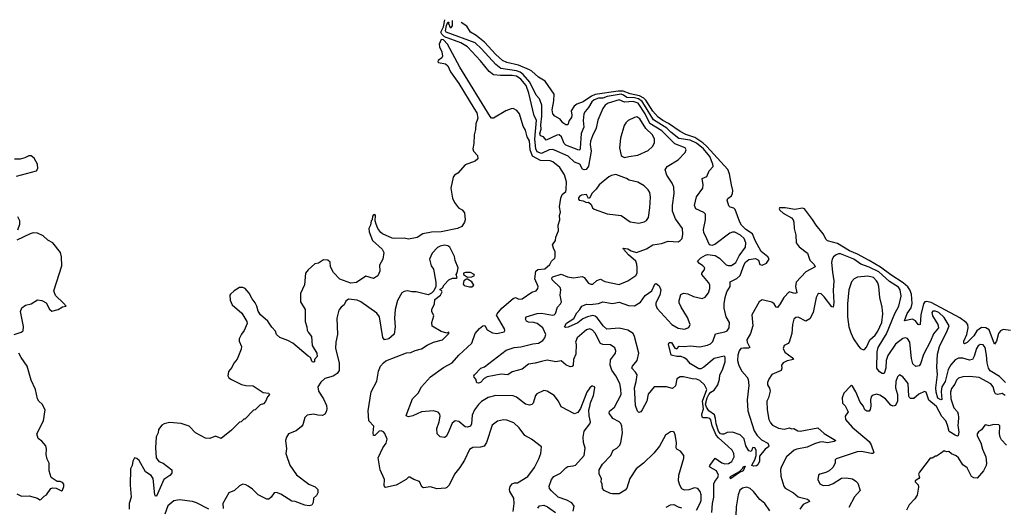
# Model space of a CAD drawing. Extents: x 2293878 to 2522763, y 823964 to 1006972.
# Tile 238 of 256: x 2345391 to 2354415, y 998172 to 1002638. Entities that reach past the tile are written whole.
import ezdxf

# ---------------------------------------------------------------- set-up
doc = ezdxf.new("R2010")
doc.units = 0

msp = doc.modelspace()

# ---------------------------------------------------------------- linework, layer by layer
at = {"layer": '0CON20XD'}
for points in [[(2351595, 998146), (2351625, 998202), (2351636.2, 998235), (2351636.1, 998286.1), (2351626.4, 998316.4), (2351605, 998344), (2351575, 998350.8), (2351525, 998331.4), (2351485, 998329.2), (2351461.1, 998341.1), (2351441.1, 998375), (2351429.5, 998415), (2351431.5, 998465), (2351477, 998623), (2351477.5, 998645), (2351448.8, 998685), (2351415, 998703.1), (2351407.1, 998715), (2351412, 998765), (2351400, 998835), (2351389.3, 998859.3), (2351376.4, 998866.4), (2351355, 998863.3), (2351308.8, 998831.2), (2351255, 998731.2), (2351202.8, 998667.2), (2351108.6, 998575), (2351040.5, 998525), (2350983.6, 998435), (2350954.4, 998345.6), (2350940.9, 998329.1), (2350885, 998295.8), (2350825, 998293.8), (2350805, 998298.8), (2350747.5, 998325), (2350731.2, 998345), (2350730, 998385), (2350720, 998405), (2350723.8, 998435), (2350701.2, 998475), (2350701.2, 998515), (2350732.6, 998567.4), (2350808.9, 998645), (2350828.8, 998695), (2350865, 998712.9), (2350890.2, 998739.8), (2350900, 998765), (2350915.9, 998855), (2350909.4, 998915), (2350899.6, 998939.6), (2350884.3, 998954.3), (2350827.2, 998985), (2350793.5, 999035), (2350797.5, 999052.5), (2350842.2, 999087.8), (2350903.2, 999205), (2350901.1, 999255), (2350890, 999305), (2350856.2, 999375), (2350816.7, 999426.7), (2350802.5, 999475), (2350806.8, 999523.2), (2350851.2, 999585), (2350856.2, 999605), (2350845, 999633.3), (2350805, 999660), (2350735, 999661.9), (2350715, 999671.4), (2350665, 999765.7), (2350640.6, 999795), (2350615, 999805.4), (2350585, 999798.2), (2350499.4, 999725), (2350484.2, 999685), (2350492, 999665), (2350489.5, 999575), (2350467.3, 999525), (2350463.6, 999475), (2350455, 999461.1), (2350435, 999459.4), (2350396.2, 999476.2), (2350354.4, 999514.4), (2350305, 999503.5), (2350225, 999520.4), (2350175, 999508.2), (2350115, 999491.2), (2350055, 999484.3), (2349995, 999437.5), (2349905, 999412.5), (2349865, 999386.2), (2349805, 999392.2), (2349675, 999368.2), (2349648.8, 999351.2), (2349615, 999316), (2349595, 999308.8), (2349582, 999312), (2349571.2, 999345), (2349556.7, 999365), (2349553.3, 999375), (2349560, 999385), (2349617.5, 999445), (2349650.5, 999459.5), (2349850.2, 999609.8), (2349924.3, 999635.7), (2349985, 999640.5), (2350095, 999669.7), (2350145, 999674.7), (2350185, 999698.5), (2350204.7, 999725.3), (2350212.1, 999755), (2350185, 999814.5), (2350135, 999855.3), (2350104.2, 999864.2), (2350055, 999867.1), (2350037, 999877), (2350025.4, 999895), (2350032.8, 999917.2), (2350135, 999947.7), (2350175, 999949.3), (2350275, 999930.5), (2350290, 999935), (2350302.4, 999947.6), (2350321.5, 1000005), (2350348.6, 1000035), (2350356.6, 1000053.4), (2350343.8, 1000115), (2350351.1, 1000165), (2350343.3, 1000185), (2350270.4, 1000255), (2350266.9, 1000275), (2350277.3, 1000282.7), (2350353.3, 1000306.7), (2350412.6, 1000282.6), (2350466.7, 1000273.3), (2350545.4, 1000285.4), (2350565.3, 1000275.3), (2350603.8, 1000223.8), (2350625, 1000214.2), (2350645, 1000214.3), (2350681.6, 1000248.4), (2350715, 1000262.5), (2350755, 1000241.1), (2350885, 1000212.7), (2350965, 1000245.8), (2351038.8, 1000295), (2351049.4, 1000315), (2351050.9, 1000365), (2351048.5, 1000398.5), (2351037.1, 1000425), (2350970.3, 1000485), (2350924, 1000535), (2350923.1, 1000546.9), (2350965, 1000538.4), (2350995, 1000520.7), (2351045, 1000507), (2351135, 1000540.6), (2351193.3, 1000575), (2351272, 1000588), (2351335, 1000610), (2351425, 1000604.2), (2351445.6, 1000614.4), (2351462, 1000635), (2351470, 1000675), (2351464.4, 1000724.4), (2351400.6, 1000815), (2351374.7, 1000884.7), (2351374.5, 1000935), (2351390, 1001045), (2351387, 1001103), (2351370.2, 1001140.2), (2351320.6, 1001215), (2351307.3, 1001262.7), (2351325, 1001292.5), (2351426, 1001355), (2351489.1, 1001420.9), (2351499.2, 1001445), (2351489.2, 1001465), (2351395, 1001499.7), (2351275, 1001619), (2351167.2, 1001687.2), (2351125, 1001774.8), (2351059.8, 1001875), (2351015, 1001889.6), (2350935, 1001882.4), (2350885, 1001904.1), (2350785, 1001874.5), (2350756.9, 1001855), (2350734.4, 1001825), (2350690.6, 1001719.4), (2350675.3, 1001644.7), (2350640, 1001575), (2350623.1, 1001526.9), (2350619.6, 1001495), (2350628.2, 1001435), (2350604.4, 1001295.6), (2350584.2, 1001265.8), (2350565, 1001261.8), (2350550.1, 1001270.1), (2350525, 1001314.6), (2350475, 1001334.2), (2350417.6, 1001387.6), (2350293.1, 1001443.1), (2350275, 1001448), (2350245, 1001445.3), (2350175, 1001413), (2350135, 1001426.5), (2350121.7, 1001455), (2350113.5, 1001543.5), (2350127.3, 1001717.3), (2350105, 1001757.1), (2350058.7, 1001965), (2350032.4, 1002035), (2349985, 1002093.5), (2349945, 1002121.1), (2349905, 1002127.6), (2349796.5, 1002126.5), (2349735, 1002134.5), (2349695, 1002164.7), (2349615, 1002261.2), (2349495, 1002390.6), (2349434.2, 1002425), (2349285, 1002481.1), (2349260.9, 1002505), (2349252.3, 1002525), (2349276.2, 1002573.8), (2349288.8, 1002638.3)], [(2351735.6, 998125), (2351739.8, 998205), (2351751.9, 998265), (2351753, 998387), (2351760.5, 998409.5), (2351788.9, 998445), (2351797.1, 998465), (2351776.4, 998505), (2351721.2, 998535), (2351714.2, 998545), (2351715.8, 998555), (2351765, 998622), (2351825, 998578.8), (2351855, 998568.9), (2351887, 998573), (2351917.3, 998592.7), (2351939.4, 998635), (2351937.3, 998665), (2351921.9, 998695), (2351882.2, 998732.2), (2351795, 998806.7), (2351773.5, 998833.5), (2351738.7, 998918.7), (2351725, 998973.5), (2351715.9, 998985), (2351695, 998991.7), (2351655, 998990), (2351646.2, 998996.2), (2351643.3, 999025), (2351657.9, 999075), (2351648.7, 999145), (2351689.7, 999249.7), (2351666.7, 999295), (2351625, 999333.1), (2351595, 999345.6), (2351555, 999347.5), (2351475, 999367.5), (2351445, 999367.5), (2351412.7, 999347.3), (2351400.6, 999285), (2351375, 999259.2), (2351320, 999275), (2351205, 999275.7), (2351152.4, 999207.6), (2351138.2, 999145), (2351095.5, 999064.5), (2351083, 999047), (2351065, 999038.8), (2351052.2, 999052.2), (2351034.3, 999105), (2351028.8, 999218.8), (2351024.7, 999265), (2351041.4, 999325), (2351049.2, 999385), (2351035, 999410.6), (2351000.6, 999445), (2351008.1, 999465), (2351048.8, 999515), (2351064.6, 999585), (2351026.7, 999736.7), (2351013.2, 999765), (2350963.3, 999795), (2350885, 999813.3), (2350773.2, 999803.2), (2350741.3, 999831.3), (2350685, 999906.1), (2350665, 999921.8), (2350645, 999927.5), (2350595, 999915.5), (2350552.8, 999897.2), (2350505, 999861.9), (2350419.1, 999820.9), (2350395, 999818.1), (2350384.2, 999824.2), (2350402.4, 999857.6), (2350470.2, 999899.8), (2350496.4, 999953.6), (2350526.2, 999985), (2350542.5, 1000015), (2350585, 1000031.2), (2350619.3, 1000030.7), (2350695, 1000038.1), (2350735, 1000053.3), (2350825, 1000038.9), (2350885, 1000050), (2350971.2, 1000021.2), (2351025, 1000016.9), (2351079.5, 1000050.5), (2351125, 1000113.3), (2351185.3, 1000154.7), (2351213.1, 1000216.9), (2351225, 1000221.2), (2351251.7, 1000201.7), (2351265.7, 1000165), (2351258.9, 1000115), (2351222.5, 1000045), (2351222, 1000022), (2351232.4, 999992.4), (2351366.9, 999845), (2351425, 999814.1), (2351485, 999802.9), (2351525, 999818), (2351536.9, 999845), (2351510.6, 999910.6), (2351452, 1000005), (2351436, 1000045), (2351434, 1000065), (2351450.5, 1000119.5), (2351475, 1000133.8), (2351515, 1000125.8), (2351565, 1000103.1), (2351645, 1000085.8), (2351674.3, 1000095.7), (2351704.2, 1000135), (2351716.9, 1000175), (2351715, 1000210), (2351705, 1000230), (2351642.9, 1000305), (2351642.5, 1000315), (2351664.2, 1000345), (2351670, 1000365), (2351652, 1000385), (2351620, 1000405), (2351604, 1000425), (2351635, 1000456.9), (2351675, 1000482.5), (2351695, 1000488), (2351765, 1000478.1), (2351805, 1000454.5), (2351865, 1000394.2), (2351885, 1000385.2), (2351914.3, 1000385.7), (2351953.8, 1000415), (2351985.8, 1000474.2), (2352043.8, 1000555), (2352047.3, 1000595), (2352030.6, 1000635), (2351996.2, 1000665), (2351945, 1000691.1), (2351925, 1000692.9), (2351898.2, 1000681.8), (2351761.2, 1000578.8), (2351735, 1000568.8), (2351715.9, 1000575.9), (2351707.1, 1000587.1), (2351678.8, 1000651.2), (2351662, 1000685), (2351656.7, 1000715), (2351676.1, 1000805), (2351676.9, 1000856.9), (2351662.4, 1000872.4), (2351589.2, 1000905), (2351576, 1000935), (2351594, 1001015), (2351652.9, 1001095), (2351655.8, 1001125), (2351646.2, 1001185), (2351687.7, 1001202.3), (2351711.2, 1001255), (2351746.7, 1001293.3), (2351743.6, 1001315), (2351715.5, 1001385), (2351659.6, 1001455), (2351595, 1001508.2), (2351535, 1001533.3), (2351431.1, 1001551.1), (2351358.2, 1001608.2), (2351321.9, 1001645), (2351199.6, 1001719.6), (2351116, 1001856), (2351095, 1001889), (2351062.3, 1001912.3), (2351025, 1001924.1), (2350955, 1001924.4), (2350925, 1001948.4), (2350905, 1001955.3), (2350775, 1001934), (2350735, 1001920.5), (2350695, 1001919.4), (2350655, 1001904.6), (2350633.4, 1001885), (2350605, 1001833.1), (2350572.5, 1001797.5), (2350561.4, 1001775), (2350554, 1001716), (2350560, 1001655), (2350537.7, 1001595), (2350527.9, 1001462.1), (2350523.6, 1001446.4), (2350515, 1001441.8), (2350395, 1001487.6), (2350380.8, 1001505), (2350356.8, 1001566.8), (2350335, 1001582.9), (2350315, 1001581.1), (2350215, 1001534.5), (2350192.2, 1001565), (2350165, 1001575.6), (2350157.6, 1001595), (2350169.8, 1001635), (2350167, 1001675), (2350175.4, 1001754.6), (2350175.5, 1001855.5), (2350155, 1001914.3), (2350125, 1001947.5), (2350067.3, 1002065), (2350005, 1002136.6), (2349977.2, 1002157.2), (2349945, 1002170.6), (2349802, 1002192), (2349755, 1002228.4), (2349625, 1002371.5), (2349565, 1002426.7), (2349298.6, 1002525), (2349293.7, 1002535), (2349301.5, 1002585), (2349315, 1002615.5), (2349325.7, 1002615), (2349320, 1002605), (2349335, 1002567.5), (2349345, 1002565.6), (2349357.6, 1002582.4), (2349357.2, 1002631.6)], [(2352755, 1000675.6), (2352690.2, 1000755), (2352658.2, 1000808.2), (2352584.7, 1000905), (2352565, 1000912.1), (2352495, 1000899.8), (2352405.4, 1000914.6), (2352355.9, 1000914.1), (2352352.5, 1000905), (2352358.6, 1000895), (2352387.9, 1000865), (2352465, 1000821.9), (2352480.8, 1000805), (2352487.3, 1000785), (2352489.8, 1000725), (2352505.2, 1000665), (2352506, 1000595), (2352535, 1000558.2), (2352610.8, 1000500.8), (2352633.6, 1000435), (2352673.1, 1000395), (2352682.5, 1000375), (2352595, 1000328.5), (2352508.7, 1000235), (2352502.1, 1000195), (2352514, 1000135), (2352495, 1000130.8), (2352443.2, 1000146.8), (2352394.6, 1000095), (2352361.1, 1000035), (2352335, 1000003.3), (2352325, 1000004.3), (2352307, 1000037), (2352285, 1000051.2), (2352195, 1000072.2), (2352168.5, 1000055), (2352101.2, 999935), (2352109.6, 999835), (2352089.2, 999765), (2352055.5, 999705), (2352058.5, 999685), (2352084, 999635), (2352070.7, 999629.3), (2352025, 999630.5), (2352001.1, 999625), (2351985.5, 999604.5), (2351974.1, 999565), (2351970.2, 999515), (2351981.8, 999471.8), (2352010.2, 999420.2), (2352055, 999366.7), (2352066, 999345), (2352072.8, 999287.2), (2352057.7, 999155), (2352065.8, 999055), (2352122.6, 998872.6), (2352149.8, 998829.8), (2352188.3, 998788.3), (2352247.7, 998757.7), (2352256.1, 998733.9), (2352252.5, 998725), (2352223.3, 998705), (2352171.3, 998638.7), (2352170.4, 998595), (2352155, 998561.4), (2352145, 998552.5), (2352115, 998547.5), (2352101.2, 998555), (2352103.8, 998565), (2352128.5, 998605), (2352140.8, 998645), (2352140, 998695), (2352129.2, 998715), (2352110.8, 998719.2), (2352095, 998683.3), (2352075, 998690), (2352045, 998733.3), (2352030, 998800), (2351994.4, 998834.4), (2351925, 998858.5), (2351875, 998857), (2351845, 998842.5), (2351825, 998840.5), (2351814, 998845), (2351795, 998868.2), (2351774.2, 998935), (2351769.4, 998985), (2351758.5, 999018.5), (2351706.8, 999055), (2351685, 999089.3), (2351677.9, 999115), (2351691.1, 999175), (2351707.7, 999205), (2351725, 999225.5), (2351754.9, 999245.1), (2351789.3, 999295), (2351804.5, 999345), (2351808.5, 999385), (2351832.1, 999432.1), (2351856.3, 999505), (2351856.7, 999546.7), (2351847.6, 999557.6), (2351754.8, 999535.2), (2351660, 999455), (2351635, 999440.8), (2351615, 999440), (2351539.4, 999485), (2351505, 999526), (2351482.1, 999542.1), (2351452.7, 999552.7), (2351415, 999553.5), (2351361.2, 999565), (2351338.5, 999665), (2351345, 999682.5), (2351365, 999681.4), (2351395, 999630), (2351415, 999622), (2351435, 999648), (2351485, 999644.2), (2351535, 999650.9), (2351625, 999642.5), (2351694, 999656), (2351722, 999668), (2351745, 999691.4), (2351768.1, 999761.9), (2351855, 999777.5), (2351875, 999789.2), (2351894.6, 999815.4), (2351896.2, 999865), (2351866.9, 999915), (2351848, 999995), (2351846.1, 1000035), (2351855.9, 1000095), (2351873.2, 1000145), (2351903.9, 1000195), (2351904, 1000236), (2351965, 1000266.9), (2351994.7, 1000295), (2352030.8, 1000395), (2352043.8, 1000416.2), (2352075, 1000441.2), (2352135, 1000451.6), (2352161.6, 1000435), (2352175.9, 1000395.9), (2352195, 1000390), (2352235, 1000408.5), (2352258.6, 1000445), (2352248.1, 1000465), (2352186.1, 1000516.1), (2352130.4, 1000615), (2352107.9, 1000677.9), (2352045.2, 1000715), (2352007.3, 1000755), (2351990.7, 1000785), (2351948.9, 1000898.9), (2351935, 1000911.4), (2351901.1, 1000921.1), (2351891.8, 1000931.8), (2351874.4, 1000985.6), (2351880, 1001000), (2351914.7, 1001025), (2351924.8, 1001045), (2351927.2, 1001075), (2351914.8, 1001125), (2351897.7, 1001225), (2351880.6, 1001265), (2351688, 1001478), (2351650.9, 1001510.9), (2351579.2, 1001559.2), (2351495, 1001587.8), (2351445, 1001613.1), (2351338.7, 1001688.7), (2351285, 1001715.2), (2351241.9, 1001745), (2351195, 1001801.9), (2351130.8, 1001900.8), (2351110.3, 1001920.3), (2351071.1, 1001941.1), (2350985, 1001960.1), (2350923, 1001983), (2350875, 1001982.4), (2350664.4, 1001954.4), (2350631.1, 1001938.9), (2350555, 1001886.7), (2350496.5, 1001865), (2350473.9, 1001846.1), (2350446.2, 1001805), (2350452.7, 1001765), (2350448, 1001742), (2350428.2, 1001715), (2350415.8, 1001674.2), (2350395, 1001675.7), (2350370, 1001695), (2350345, 1001726.2), (2350295, 1001754.2), (2350276.9, 1001775), (2350272.5, 1001812.5), (2350287.3, 1001895), (2350288.6, 1001955), (2350207.5, 1002075), (2350145, 1002113.1), (2350085, 1002168.1), (2350065, 1002179.2), (2349962.8, 1002222.8), (2349855, 1002247.5), (2349816.9, 1002265), (2349755, 1002318.5), (2349651.7, 1002431.7), (2349574.2, 1002494.2), (2349523.4, 1002523.4), (2349488, 1002578), (2349436.2, 1002611.2)], [(2350463.3, 998135), (2350471.7, 998181.7), (2350453, 998213), (2350405, 998237.5), (2350325, 998264.4), (2350265, 998321.4), (2350247.8, 998345), (2350244.6, 998365), (2350264, 998426), (2350285.4, 998454.6), (2350348.8, 998485), (2350395, 998534.2), (2350414, 998545), (2350465, 998550), (2350485, 998558.6), (2350565.8, 998645), (2350574.1, 998714.1), (2350557.1, 998765), (2350554.4, 998815), (2350565, 998870), (2350616, 998935), (2350624, 998955), (2350609.3, 999010.7), (2350606, 999065), (2350617.5, 999095), (2350621.2, 999128.8), (2350650, 999195), (2350662.5, 999265), (2350660, 999275), (2350645, 999282.5), (2350635, 999282.5), (2350615, 999267.5), (2350588.8, 999225), (2350532.3, 999077.7), (2350505, 999040), (2350475, 999027.5), (2350355, 999092), (2350328, 999145), (2350290, 999195), (2350225, 999234.4), (2350195, 999242), (2350130, 999210), (2350120, 999195), (2350098.6, 999125), (2350086.3, 999113.7), (2350065, 999108.1), (2350026.2, 999115), (2349945, 999181.9), (2349915, 999191.8), (2349755, 999194.5), (2349685, 999176.7), (2349625, 999141.2), (2349595, 999112.9), (2349560, 999065), (2349539.6, 999015), (2349532.3, 998937.7), (2349522, 998915), (2349495, 998904.5), (2349475, 998907.3), (2349415, 998958.5), (2349382, 998965), (2349355, 998943.1), (2349315, 998846.2), (2349299.1, 998820.9), (2349285, 998812), (2349245.8, 998815.8), (2349218.8, 998845), (2349215.4, 998895), (2349236.2, 998955), (2349245.6, 999005), (2349242.5, 999025), (2349225, 999044), (2349185, 999055.5), (2349075, 999046.4), (2348995, 999009.4), (2348955, 999001.9), (2348940, 999005), (2348933.4, 999013.4), (2348992.5, 999165), (2349042.8, 999217.2), (2349074.5, 999275), (2349155, 999367.5), (2349275, 999453.6), (2349353.3, 999495), (2349415, 999566.1), (2349533.6, 999675), (2349565.5, 999764.5), (2349605, 999810), (2349635, 999834), (2349655, 999837.5), (2349675, 999796.7), (2349725, 999769.4), (2349765, 999764.4), (2349832, 999778), (2349838.3, 999791.7), (2349835.8, 999805), (2349762.1, 999932.1), (2349766.9, 999945), (2349808.8, 999995), (2349915, 1000083.8), (2349935, 1000092.2), (2349965, 1000078), (2349995, 1000080), (2350085, 1000142), (2350123.9, 1000156.1), (2350138.8, 1000175), (2350142, 1000195), (2350112, 1000265), (2350122, 1000335), (2350140.9, 1000349.1), (2350205, 1000356.2), (2350250, 1000395), (2350265, 1000427.5), (2350295.9, 1000454.1), (2350300, 1000465), (2350298.8, 1000515), (2350286.4, 1000536.4), (2350273.6, 1000576.4), (2350302.5, 1000615), (2350303.6, 1000646.4), (2350330, 1000705), (2350327.5, 1000755), (2350340, 1000805), (2350337.5, 1000845), (2350347.5, 1000875), (2350338.8, 1000925), (2350351.2, 1001005), (2350363.9, 1001036.1), (2350396.4, 1001063.6), (2350400.7, 1001079.3), (2350403, 1001153), (2350385, 1001216.7), (2350341.2, 1001285), (2350277, 1001337), (2350254, 1001344), (2350165, 1001349.7), (2350089.5, 1001389.5), (2350070.5, 1001445), (2350065, 1001530), (2350040.9, 1001565), (2350026.3, 1001626.3), (2350005, 1001662.5), (2349971.4, 1001775), (2349947, 1001807), (2349915, 1001823.4), (2349895, 1001821.7), (2349847.6, 1001802.4), (2349735, 1001736.6), (2349715, 1001737.5), (2349702.3, 1001752.3), (2349425, 1002204.2), (2349312.2, 1002415), (2349275, 1002453.8), (2349254.2, 1002455.8), (2349236.4, 1002415), (2349238.3, 1002388.3), (2349260.4, 1002345), (2349266.9, 1002303.1), (2349260.3, 1002289.7), (2349227.5, 1002265), (2349223, 1002253), (2349230, 1002245), (2349295, 1002233.9), (2349315, 1002215.3), (2349339.9, 1002159.9), (2349415, 1002054.7), (2349553, 1001827), (2349580.4, 1001785), (2349591.3, 1001735), (2349572.8, 1001685), (2349567.8, 1001632.2), (2349555, 1001582.5), (2349553.5, 1001505), (2349544.3, 1001455), (2349551.5, 1001435), (2349588.4, 1001395), (2349590.3, 1001365), (2349566.5, 1001343.5), (2349475, 1001309.3), (2349407.6, 1001232.4), (2349375, 1001213.3), (2349362.9, 1001195), (2349342.9, 1001095), (2349358.6, 1001005), (2349375.6, 1000965), (2349411.5, 1000915), (2349445.9, 1000895.9), (2349469.3, 1000869.3), (2349472.5, 1000805), (2349467.5, 1000785), (2349442.5, 1000745), (2349404, 1000726), (2349255, 1000696.2), (2349165, 1000693), (2349085, 1000675.6), (2349035, 1000643.8), (2348955, 1000626.4), (2348915, 1000637.1), (2348825, 1000632.8), (2348805, 1000638.3), (2348715, 1000676.8), (2348700.1, 1000690.1), (2348674.7, 1000724.7), (2348657.5, 1000765), (2348650, 1000795), (2348652.5, 1000845), (2348645, 1000852.5), (2348635, 1000850), (2348625, 1000837.5), (2348622.5, 1000805), (2348612.5, 1000795), (2348606.7, 1000755), (2348592, 1000725), (2348593.3, 1000695), (2348624.1, 1000615), (2348713.3, 1000535), (2348728.8, 1000505), (2348719.2, 1000445), (2348689.9, 1000390.1), (2348690.7, 1000335), (2348675, 1000293.3), (2348635, 1000267.5), (2348565, 1000290.3), (2348478.7, 1000231.3), (2348425, 1000223.9), (2348325, 1000260), (2348266.1, 1000323.9)], [(2350935, 1001377.5), (2350975, 1001384.2), (2351055, 1001398.9), (2351149.8, 1001440.2), (2351192, 1001478), (2351208.7, 1001511.3), (2351208.5, 1001545), (2351191.2, 1001585), (2351130.9, 1001640.9), (2351075, 1001729.4), (2351047.6, 1001747.6), (2351025, 1001743.1), (2350968.8, 1001715), (2350947.1, 1001695), (2350931.7, 1001668.3), (2350897, 1001553), (2350888, 1001465), (2350904, 1001395), (2350915, 1001383.8), (2350935, 1001377.5)], [(2345363.6, 1001206.4), (2345544, 1001255), (2345558.1, 1001275), (2345555.6, 1001315), (2345525, 1001371.2), (2345495, 1001392), (2345475, 1001391.4), (2345437.7, 1001372.3), (2345395, 1001360.4), (2345345, 1001362)], [(2351065, 1000774.2), (2351115, 1000786), (2351135, 1000798.8), (2351152.9, 1000825), (2351167.8, 1000915), (2351172.4, 1001012.4), (2351165.6, 1001055), (2351151.3, 1001081.3), (2351115, 1001117.5), (2351055, 1001151.5), (2350978.3, 1001168.3), (2350952.5, 1001185), (2350855, 1001218.8), (2350815, 1001211.2), (2350790.9, 1001199.1), (2350702, 1001125), (2350675, 1001086), (2350634.3, 1001045), (2350615, 1001007.5), (2350605, 1001000), (2350585, 1001036.2), (2350540, 1001030), (2350520.7, 1001019.3), (2350513, 1001007), (2350512.5, 1000995), (2350520, 1000985), (2350555, 1000980), (2350585, 1000963.8), (2350605, 1000967.5), (2350628.8, 1000945), (2350641.2, 1000915), (2350655, 1000904.2), (2350775, 1000861.4), (2350905, 1000845.8), (2350985, 1000786.2), (2351065, 1000774.2)], [(2345375.5, 1000714.5), (2345392.5, 1000765), (2345391.8, 1000795), (2345373.9, 1000833.9)], [(2345340, 999755), (2345405.5, 999774.5), (2345422.4, 999787.6), (2345427.4, 999827.4), (2345398.1, 999965), (2345410.3, 999999.7), (2345445, 1000024.4), (2345495, 1000036.7), (2345555, 1000072), (2345595, 1000067.5), (2345633.7, 1000043.7), (2345665, 999988), (2345685, 999968), (2345745, 999984), (2345785, 1000007.5), (2345816.4, 1000013.6), (2345793, 1000043), (2345720.4, 1000110.4), (2345703.1, 1000155), (2345776.9, 1000385), (2345775.5, 1000465), (2345766.4, 1000505), (2345695, 1000595.5), (2345649.6, 1000619.6), (2345605, 1000657.8), (2345555, 1000681.5), (2345515, 1000684.5), (2345486.9, 1000676.9), (2345365, 1000619.8)], [(2354472, 999792), (2354405, 999801.9), (2354380.9, 999789.1), (2354361.4, 999765), (2354344, 999695), (2354325, 999666), (2354275, 999796.5), (2354245.7, 999815.7), (2354205, 999817.6), (2354162.8, 999787.2), (2354135, 999743.3), (2354075, 999680.5), (2354049.3, 999669.3), (2354044.2, 999674.2), (2354044.4, 999695), (2354071.1, 999755), (2354082.3, 999815), (2354081.5, 999845), (2354066.1, 999865), (2354008.4, 999908.4), (2353745, 1000049), (2353701.7, 1000058.3), (2353687.5, 1000052.5), (2353674.2, 1000035), (2353650, 999935), (2353642.7, 999847.3), (2353635, 999842), (2353625, 999846), (2353600, 999880), (2353575, 999896.4), (2353500.7, 999880.7), (2353525, 999947.5), (2353560.5, 999999.5), (2353571.1, 1000038.9), (2353565.6, 1000125), (2353550.4, 1000165), (2353530.8, 1000190.8), (2353487.5, 1000227.6), (2353375, 1000300.6), (2353281.4, 1000371.4), (2353175, 1000433.6), (2353069, 1000489), (2352995, 1000520.2), (2352885, 1000587.1), (2352795, 1000613.5), (2352783.6, 1000623.6), (2352755, 1000675.6)], [(2349914.6, 998134.6), (2349922.5, 998205), (2349920, 998255), (2349883.5, 998315), (2349880, 998335), (2349885, 998363.3), (2349905, 998387.5), (2349925, 998395.7), (2349955, 998395.7), (2350047.6, 998452.4), (2350110.8, 998535), (2350150, 998615), (2350168, 998665), (2350172.5, 998725), (2350083.3, 998795), (2350019.8, 998829.8), (2349970.2, 998900.2), (2349920.8, 998945), (2349855, 998970.6), (2349825, 998974.2), (2349769.7, 998960.3), (2349721.2, 998925), (2349668.2, 998765), (2349647, 998733), (2349615, 998723.1), (2349545, 998718.6), (2349515, 998701.2), (2349466.4, 998603.6), (2349424.3, 998535), (2349375.8, 998475), (2349328.6, 998375), (2349307.2, 998352.8), (2349295, 998347.1), (2349215, 998341.4), (2349155, 998360), (2349090.9, 998350.9), (2349078.1, 998358.1), (2349055, 998406.7), (2349005, 998426.2), (2348967.7, 998447.7), (2348955, 998446.2), (2348934.1, 998425.9), (2348842.5, 998375), (2348745, 998353.3), (2348737, 998357), (2348731.2, 998371.2), (2348734, 998425), (2348694.3, 998515), (2348675.6, 998625), (2348720, 998715), (2348750.6, 998759.4), (2348760, 998795), (2348738, 998848), (2348725, 998862.2), (2348705, 998871.5), (2348685, 998869.2), (2348645, 998830), (2348635, 998830), (2348630.8, 998855), (2348635.8, 998915), (2348592.2, 998965), (2348585.5, 999055), (2348611.7, 999228.3), (2348663.2, 999326.8), (2348680.9, 999419.1), (2348699.2, 999465), (2348724.3, 999495.7), (2348747.7, 999512.3), (2348935, 999586), (2348975, 999590.8), (2349015, 999609.2), (2349075, 999623.8), (2349125, 999656.7), (2349185, 999684), (2349265, 999704.4), (2349325.7, 999765), (2349325, 999776.7), (2349305, 999766.7), (2349255, 999782.5), (2349170, 999830), (2349168.5, 999865), (2349186.4, 999925), (2349168, 999965), (2349168.6, 999985), (2349192, 1000035), (2349196.7, 1000075), (2349248.8, 1000115), (2349262.5, 1000145), (2349258.3, 1000158.3), (2349245, 1000160), (2349245, 1000170), (2349267.5, 1000182.5), (2349281.7, 1000208.3), (2349323.9, 1000256.1), (2349358.3, 1000271.7), (2349395, 1000270), (2349400, 1000275), (2349392.5, 1000305), (2349401.7, 1000318.3), (2349410, 1000365), (2349383.6, 1000433.6), (2349377.6, 1000467.6), (2349334.2, 1000554.2), (2349315, 1000567.2), (2349285, 1000573.4), (2349245.9, 1000564.1), (2349219.8, 1000550.2), (2349171.3, 1000498.7), (2349147.1, 1000445), (2349160.8, 1000385), (2349182.3, 1000352.3), (2349206.2, 1000235), (2349203.8, 1000195), (2349186.1, 1000153.9), (2349165, 1000132.5), (2349135, 1000116.7), (2349025, 1000145.7), (2348985, 1000144.4), (2348945, 1000153.3), (2348915, 1000149.2), (2348893.8, 1000135), (2348853.1, 1000065), (2348833.6, 999985), (2348826.5, 999905), (2348832.9, 999825), (2348822.3, 999757.7), (2348774.1, 999715.9), (2348735, 999706.7), (2348718.3, 999728.3), (2348687.3, 999915), (2348665, 999950), (2348518.8, 1000055), (2348485, 1000068.6), (2348405, 1000078.8), (2348381.2, 1000058.8), (2348365, 1000027.5), (2348336.7, 1000005), (2348315, 999977.5), (2348298, 999905), (2348303.9, 999756.1), (2348288, 999685), (2348284.2, 999625), (2348320.4, 999495), (2348318.2, 999425), (2348301.3, 999398.7), (2348265, 999372.5), (2348188.7, 999351.3), (2348152.1, 999317.9), (2348124, 999275), (2348130, 999235), (2348175.4, 999165.4), (2348204.5, 999105), (2348207.4, 999072.6), (2348201.1, 999045), (2348186.7, 999023.3), (2348165, 999013.6), (2348125, 999014.5), (2348085, 999024.4), (2348025, 999016), (2348004.2, 998995), (2347985, 998927.5), (2347975, 998911.2), (2347925, 998872.5), (2347853.8, 998845), (2347836, 998815), (2347828, 998785), (2347837.4, 998707.4), (2347831.1, 998665), (2347835, 998646.7), (2347867.8, 998557.8), (2347927.8, 998467.8), (2348040, 998385), (2348099.5, 998359.5), (2348123.6, 998335), (2348124.5, 998305), (2348110.4, 998279.6), (2348083.5, 998256.5), (2348079.4, 998215), (2348068, 998192), (2348045, 998184.5), (2348005, 998190), (2347915, 998224), (2347885, 998228.9), (2347785, 998292.2), (2347745, 998307.5), (2347724.6, 998305.4), (2347696.4, 998263.6), (2347675, 998246), (2347655, 998245.7), (2347575.8, 998285), (2347525, 998338), (2347485, 998366), (2347465, 998378), (2347435, 998383.3), (2347405, 998368), (2347361.2, 998325), (2347307.3, 998302.7), (2347253.3, 998205), (2347255, 998160)], [(2353246.9, 999446.9), (2353251, 999595), (2353259, 999635), (2353335, 999759.2), (2353412.6, 999947.4), (2353448.5, 1000015), (2353468.9, 1000105), (2353461.6, 1000165), (2353445, 1000186.7), (2353361.3, 1000241.3), (2353265, 1000329.2), (2353175, 1000372.9), (2353100.2, 1000400.2), (2353036.9, 1000445), (2352915, 1000493.7), (2352895, 1000494), (2352875, 1000485.5), (2352850.6, 1000465), (2352837.8, 1000445), (2352832.5, 1000415), (2352840.2, 1000325), (2352851.1, 1000245), (2352847.6, 1000157.6), (2352852.6, 1000047.4), (2352846, 1000005), (2352835, 1000008.8), (2352765, 1000100.6), (2352735, 1000126.2), (2352715, 1000130), (2352705, 1000123.3), (2352691.4, 1000095), (2352663.3, 999956.7), (2352632.6, 999897.4), (2352595, 999875.6), (2352525, 999912.5), (2352505, 999911.2), (2352485, 999896.2), (2352474.4, 999845.6), (2352468.6, 999765), (2352444, 999685), (2352435, 999671.2), (2352396.1, 999653.9), (2352388, 999625), (2352405, 999592), (2352470, 999545), (2352482, 999525), (2352426.4, 999513.6), (2352387.5, 999495), (2352374.4, 999475), (2352375.6, 999445), (2352369.2, 999425), (2352283, 999387), (2352255.5, 999344.5), (2352244.3, 999314.3), (2352244.4, 999295), (2352263.8, 999263.8), (2352268.5, 999235), (2352254.6, 999175.4), (2352237.1, 999145), (2352240.7, 999065), (2352257.1, 998975), (2352271.1, 998945), (2352291.4, 998925), (2352345, 998895.4), (2352396.1, 998886.1), (2352445, 998899.1), (2352465, 998891.9), (2352485, 998894.4), (2352522.5, 998872.5), (2352545, 998868.7), (2352705, 998900.6), (2352765, 998848.6), (2352870, 998785), (2352856.7, 998775), (2352795, 998761.8), (2352745, 998772.1), (2352725, 998769.2), (2352675, 998753.3), (2352608.8, 998721.2), (2352515, 998705.6), (2352487.7, 998695), (2352419.1, 998635), (2352373.1, 998545), (2352365, 998516.7), (2352367.4, 998457.4), (2352394.2, 998365), (2352407.3, 998347.3), (2352484.2, 998305), (2352526.6, 998266.6), (2352611.4, 998245), (2352626.7, 998235), (2352630, 998225), (2352572.1, 998197.9), (2352541.1, 998155)], [(2348266.1, 1000323.9), (2348239, 1000375), (2348235.9, 1000415.9), (2348215, 1000436.7), (2348175, 1000437.8), (2348130.7, 1000409.3), (2348095, 1000401.1), (2348035, 1000347.5), (2348012, 1000315), (2348000.9, 1000209.1), (2347965, 1000131.2), (2347964.8, 1000054.8), (2348008.2, 999985), (2348008.4, 999875), (2348024.2, 999825), (2348027.1, 999795), (2348035, 999775.6), (2348066.6, 999736.6), (2348073.1, 999653.1), (2348114.8, 999585), (2348117.1, 999552.9), (2348092.5, 999525), (2348093.3, 999505), (2348085, 999500), (2348072, 999505), (2348056.7, 999545), (2348035, 999556.2), (2347893.8, 999673.8), (2347848.8, 999698.8), (2347775, 999725.7), (2347745.5, 999755.5), (2347736.5, 999786.5), (2347702, 999822), (2347666.3, 999876.3), (2347597.5, 999935), (2347577, 999967), (2347565, 1000013.8), (2347548.1, 1000045), (2347521.3, 1000081.3), (2347494.1, 1000134.1), (2347458.8, 1000175), (2347435, 1000184), (2347405, 1000183.8), (2347356.2, 1000155), (2347322, 1000125), (2347316, 1000115), (2347320, 1000070), (2347340, 1000025), (2347428.5, 999948.5), (2347472, 999875), (2347475.7, 999855.7), (2347449.5, 999790.5), (2347425, 999758.8), (2347402.5, 999715), (2347404, 999695), (2347425.6, 999645), (2347420.8, 999619.2), (2347385, 999528.8), (2347355, 999492.9), (2347336.3, 999453.7), (2347306.4, 999415), (2347299.2, 999375), (2347308.6, 999358.6), (2347332.1, 999342.1), (2347425, 999297.5), (2347465, 999288.5), (2347531.2, 999285), (2347622.5, 999222.5), (2347675.8, 999215.8), (2347680, 999205), (2347663.3, 999185), (2347645, 999140), (2347625, 999120), (2347595, 999110), (2347550, 999065), (2347535, 999060), (2347455, 998980), (2347445, 998980), (2347420, 998955), (2347405, 998950), (2347333, 998877), (2347236.7, 998803.3), (2347185, 998824.3), (2347135, 998802.5), (2347095, 998805.5), (2347002.7, 998855), (2346944, 998914), (2346870.6, 998940.6), (2346765, 998947.4), (2346715, 998937.7), (2346695, 998924.7), (2346664.8, 998885.2), (2346659.3, 998855), (2346641.7, 998818.3), (2346635.9, 998715.9), (2346643.4, 998625), (2346665, 998590.6), (2346705.1, 998575.1), (2346745, 998546.1), (2346785.5, 998515.5), (2346786, 998484), (2346768.5, 998461.5), (2346711.5, 998425), (2346645, 998272.8), (2346635, 998272.8), (2346629.7, 998285), (2346615.2, 998435.2), (2346595, 998461.5), (2346545, 998497.9), (2346485, 998600.4), (2346465, 998619.1), (2346445, 998624.3), (2346427.1, 998595), (2346421.1, 998555), (2346407.9, 998525), (2346403.4, 998375), (2346414.2, 998265), (2346394.1, 998205), (2346393.8, 998155)], [(2349495, 1000280), (2349535, 1000283.8), (2349560, 1000295), (2349557.5, 1000305), (2349521.7, 1000321.7), (2349477, 1000323), (2349460, 1000315), (2349460, 1000305), (2349495, 1000280)], [(2353125, 999613.3), (2353135, 999616.7), (2353152.7, 999637.3), (2353182.1, 999705), (2353230.1, 999749.9), (2353254.7, 999785), (2353291.3, 999865), (2353302.7, 999945), (2353296.2, 1000005), (2353274.5, 1000095), (2353265.5, 1000195), (2353255, 1000228.8), (2353245, 1000246.9), (2353215, 1000276.2), (2353165, 1000290.4), (2353070.9, 1000279.1), (2353040, 1000265), (2353015, 1000236), (2352989.5, 1000165), (2352978, 1000035), (2352977.1, 999915), (2352990, 999825), (2353008.6, 999768.6), (2353033.8, 999713.8), (2353078.3, 999648.3), (2353096.7, 999625), (2353125, 999613.3)], [(2349515, 1000190), (2349535, 1000190.8), (2349553.8, 1000205), (2349535, 1000236), (2349495, 1000262.5), (2349485, 1000262.5), (2349463, 1000247), (2349456.4, 1000216.4), (2349465, 1000202.5), (2349515, 1000190)], [(2354426.3, 999316.3), (2354369.6, 999369.6), (2354285, 999421.1), (2354269.7, 999445), (2354256.6, 999495), (2354252.7, 999565), (2354238.2, 999635), (2354221.4, 999661.4), (2354195, 999664.4), (2354175, 999650), (2354158.8, 999625), (2354138.7, 999555), (2354122.9, 999527.1), (2354095, 999520.8), (2354035, 999538.6), (2353995, 999538.2), (2353965, 999521.2), (2353924.4, 999475.6), (2353900.8, 999435), (2353871.8, 999325), (2353843.1, 999275), (2353837.6, 999232.4), (2353842, 999158), (2353834.5, 999155.5), (2353805, 999170.4), (2353789.2, 999225), (2353788, 999265), (2353802.7, 999387.3), (2353796.7, 999455), (2353802.5, 999575), (2353820.9, 999645), (2353892.1, 999787.9), (2353909.2, 999835), (2353865, 999909.5), (2353813.6, 999955), (2353785, 999968.8), (2353760.9, 999969.1), (2353751.5, 999955), (2353755.4, 999925), (2353806.1, 999846.1), (2353811.4, 999815), (2353765, 999762), (2353737, 999693), (2353675, 999572.5), (2353647.3, 999485), (2353635, 999467.5), (2353605, 999462.9), (2353578.1, 999485), (2353565.3, 999535.3), (2353548.4, 999685), (2353528.2, 999718.2), (2353505, 999725.5), (2353485, 999718.5), (2353418.2, 999665), (2353348.7, 999561.3), (2353332.6, 999515), (2353329.7, 999445), (2353315, 999397.8), (2353295, 999398.4), (2353272.3, 999412.3), (2353246.9, 999446.9)], [(2345364.5, 998294.5), (2345406.7, 998273.3), (2345477.7, 998277.7), (2345554.2, 998254.2), (2345575, 998240), (2345585, 998242), (2345616.1, 998273.9), (2345636.2, 998285), (2345676.7, 998343.3), (2345695, 998349.4), (2345725, 998346.9), (2345775, 998321.2), (2345785, 998330), (2345797, 998363), (2345795.4, 998385), (2345785, 998398.5), (2345763.1, 998406.9), (2345735, 998407.5), (2345680, 998445), (2345662.5, 998505), (2345660, 998575), (2345642, 998612), (2345634.2, 998655), (2345638.2, 998705), (2345629.6, 998735), (2345595, 998778.9), (2345561.9, 998801.9), (2345548.1, 998845), (2345608.8, 998965), (2345623.8, 999065), (2345598.8, 999115), (2345566, 999145), (2345554, 999165), (2345535, 999250), (2345497.5, 999335), (2345460, 999465), (2345403.9, 999543.9), (2345382.5, 999585)], [(2354422.5, 999195), (2354395, 999214.6), (2354355, 999204.6), (2354335, 999211.5), (2354325, 999228), (2354314.1, 999275), (2354292.1, 999302.1), (2354185, 999361.1), (2354099.3, 999370.7), (2354035, 999366.9), (2353995, 999354.4), (2353975.6, 999335), (2353961, 999299), (2353931, 999259), (2353920.9, 999225), (2353926, 999165), (2353953.6, 999083.6), (2353985.3, 999045.3), (2353992.1, 999025), (2353996.2, 998995), (2353992.5, 998947.5), (2353989.4, 998925), (2353999.2, 998860.8), (2353992.1, 998827.9), (2353985, 998824.5), (2353965, 998831.2), (2353909.1, 998865), (2353895.2, 998925), (2353878.3, 998965), (2353842.7, 999002.7), (2353795, 999095.8), (2353723.3, 999153.3), (2353697.5, 999227.5), (2353685, 999231.4), (2353631.2, 999208.8), (2353585, 999167.1), (2353555, 999168), (2353545, 999176.2), (2353540.6, 999190.6), (2353533.5, 999305), (2353485, 999365.8), (2353455, 999386.2), (2353435, 999366.2), (2353420.4, 999325), (2353417.9, 999265), (2353435.4, 999205.4), (2353436.4, 999145), (2353417.1, 999105), (2353395, 999098.1), (2353375, 999106.7), (2353325, 999166.7), (2353275, 999200), (2353245, 999208), (2353205, 999196.2), (2353195, 999182.5), (2353187.5, 999155), (2353190.9, 999099.1), (2353185, 999067.5), (2353175, 999052.5), (2353155, 999051.2), (2353136.2, 999065), (2353120.5, 999100.5), (2353095, 999136), (2353055, 999230), (2353025, 999282), (2353015, 999286.7), (2353005, 999282.5), (2352944.2, 999215.8), (2352929.2, 999175), (2352932.5, 999125), (2352955, 999102.5), (2352983.8, 999045), (2352956.7, 999005), (2352960, 998975), (2353022, 998905), (2353175, 998773.3), (2353193.8, 998745), (2353220.6, 998675), (2353211.2, 998665), (2353196.7, 998663.3), (2353105, 998682.5), (2353065, 998679.2), (2352874, 998615), (2352866, 998605), (2352866.2, 998575), (2352842.3, 998537.7), (2352810, 998505), (2352780.5, 998489.5), (2352725, 998476.7), (2352713.3, 998465), (2352706.4, 998426.4), (2352725, 998387.5), (2352755, 998371.2), (2352810, 998375), (2352845, 998388.8), (2352922.7, 998437.3), (2352965, 998440.6), (2353025, 998431.1), (2353055, 998411.9), (2353071.9, 998391.9), (2353093.1, 998325), (2353042.2, 998267.8), (2352990.9, 998169.1)], [(2354435, 998741.9), (2354390.4, 998790.4), (2354376.9, 998815), (2354370.6, 998845), (2354375, 998917.5), (2354365, 998926.7), (2354315, 998930), (2354275, 998917.5), (2354246.1, 998926.1), (2354235, 998923.3), (2354205, 998880), (2354177.1, 998862.9), (2354166, 998845), (2354165.8, 998825), (2354200.7, 998760.7), (2354216.5, 998705), (2354246.2, 998635), (2354250.9, 998575), (2354248.2, 998555), (2354224.1, 998505.9), (2354165, 998440), (2354135, 998441.9), (2354115, 998454.2), (2354075, 998533.8), (2354035, 998560.8), (2353995, 998624.2), (2353975, 998642.5), (2353930.3, 998660.3), (2353905, 998683.3), (2353885, 998680), (2353865, 998687.5), (2353830, 998665), (2353795, 998640), (2353785, 998640), (2353755, 998622.5), (2353735, 998622.5), (2353637.3, 998492.7), (2353630, 998475), (2353636.2, 998445), (2353631.2, 998435), (2353597.5, 998415), (2353597.5, 998405), (2353625, 998376.7), (2353630, 998355), (2353616.9, 998283.1), (2353595, 998250), (2353543.8, 998195), (2353518, 998145)], [(2351905, 998432.5), (2351901.9, 998445), (2351907.1, 998455), (2351989.1, 998500.9), (2352019.7, 998530.3), (2352025, 998546.7), (2352038.5, 998548.5), (2352020.8, 998505), (2351988.8, 998491.2), (2351905, 998432.5)], [(2352265, 998139.4), (2352219.2, 998205), (2352174, 998244), (2352115.9, 998315), (2352085, 998342.9), (2352055, 998355.8), (2352015, 998348.2), (2351990.9, 998329.1), (2351976, 998285), (2351957.4, 998175), (2351955.9, 998095)], [(2347125, 998154.3), (2347012.4, 998212.4), (2346975, 998224.3), (2346855, 998238.9), (2346805, 998230), (2346750, 998185), (2346720.4, 998109.6)], [(2350140.8, 998165), (2350155, 998185.7), (2350195, 998192), (2350227, 998177), (2350302.5, 998122.5)], [(2351315, 998171.4), (2351355.6, 998194.4), (2351385, 998198), (2351425, 998175.8), (2351457.3, 998167.3)]]:
    msp.add_lwpolyline(points, dxfattribs=at)

doc.saveas('drawing.dxf')
